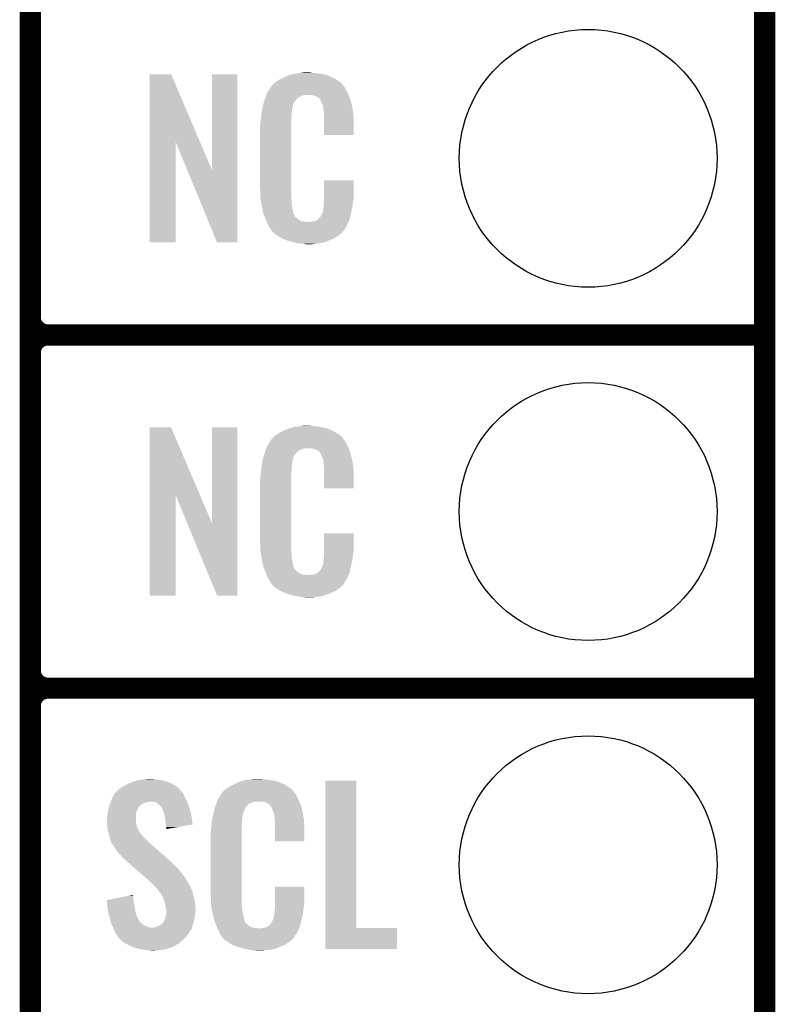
# Model space of a CAD drawing. Extents: x -1.3 to 24.2, y -3.9 to 39.2.
# Tile 18 of 33: x 18.8 to 24.2, y 6.6 to 13.7. Entities that reach past the tile are written whole.
import ezdxf

# ---------------------------------------------------------------- set-up
doc = ezdxf.new("R2010")
doc.units = 0
doc.layers.get('0').update_dxf_attribs({"linetype": 'CONTINUOUS'})
for name, color, linetype in [('THERMO_31_CLICK_V100_GKO', 5, 'CONTINUOUS'), ('THERMO_31_CLICK_V100_GTO', 14, 'CONTINUOUS'), ('THERMO_31_CLICK_V100_GTS', 12, 'CONTINUOUS')]:
    doc.layers.add(name, color=color, linetype=linetype)

# ---------------------------------------------------------------- blocks, each defined once
blk = doc.blocks.new('ROUND_44')
blk.add_circle((0, 0), 0.9271)

msp = doc.modelspace()

# ---------------------------------------------------------------- linework, layer by layer
at = {"layer": 'THERMO_31_CLICK_V100_GKO', "const_width": 0.1524}
msp.add_lwpolyline([(24.13, -1.27), (24.13, 36.83)], dxfattribs=at)
at = {"layer": 'THERMO_31_CLICK_V100_GTO', "const_width": 0.1524}
for points in [[(18.8468, -0.5588), (18.8468, 18.3388)], [(18.8468, 11.557), (18.8468, 13.843)], [(18.9738, 11.43), (24.13, 11.43)], [(18.9738, 11.43), (24.13, 11.43)], [(18.8468, 9.017), (18.8468, 11.303)], [(18.9738, 8.89), (24.13, 8.89)], [(18.9738, 8.89), (24.13, 8.89)], [(18.8468, 6.477), (18.8468, 8.763)]]:
    msp.add_lwpolyline(points, dxfattribs=at)
for points in [[(18.8468, 11.557, 0.4142136), (18.9738, 11.43)], [(18.9738, 11.43, 0.4142136), (18.8468, 11.303)], [(18.9738, 11.43, 0.4142136), (18.8468, 11.303)], [(18.8468, 9.017, 0.4142136), (18.9738, 8.89)], [(18.9738, 8.89, 0.4142136), (18.8468, 8.763)], [(18.9738, 8.89, 0.4142136), (18.8468, 8.763)]]:
    msp.add_lwpolyline(points, format="xyb", dxfattribs=at)
at = {"layer": 'THERMO_31_CLICK_V100_GTO'}
for points in [[(20.749262, 13.3096), (20.77974, 13.31214), (20.92452, 13.3096), (20.9042, 13.31214)], [(20.77974, 13.31214), (20.79498, 13.31468), (20.9042, 13.31214), (20.888962, 13.31468)], [(20.79498, 13.31468), (20.810222, 13.31722), (20.873722, 13.31468), (20.861022, 13.31722)], [(19.705332, 12.816728), (19.70534, 13.304506), (20.068322, 12.816728), (19.860264, 13.304506)], [(19.70534, 13.304506), (19.705342, 13.30452), (19.860264, 13.304506), (19.705342, 13.30452)], [(20.1549, 12.613748), (20.15492, 13.304498), (20.335226, 12.613748), (20.33524, 13.304498)], [(20.15492, 13.304498), (20.154922, 13.30452), (20.33524, 13.304498), (20.154922, 13.30452)], [(20.59178, 13.230862), (20.606294, 13.24356), (21.092884, 13.230862), (21.082002, 13.24356)], [(20.606294, 13.24356), (20.612102, 13.24864), (21.082002, 13.24356), (21.074892, 13.24864)], [(20.612102, 13.24864), (20.624078, 13.256262), (21.074892, 13.24864), (21.06422, 13.256262)], [(20.624078, 13.256262), (20.640042, 13.26642), (21.06422, 13.256262), (21.04729, 13.26642)], [(20.640042, 13.26642), (20.66544, 13.27912), (21.04729, 13.26642), (21.02612, 13.27912)], [(20.66544, 13.27912), (20.6756, 13.2842), (21.02612, 13.27912), (21.01451, 13.2842)], [(20.6756, 13.2842), (20.700998, 13.29436), (21.01451, 13.2842), (20.991288, 13.29436)], [(20.700998, 13.29436), (20.708618, 13.2969), (20.991288, 13.29436), (20.985482, 13.2969)], [(20.708618, 13.2969), (20.72386, 13.30198), (20.985482, 13.2969), (20.965162, 13.30198)], [(20.72386, 13.30198), (20.740794, 13.30706), (20.965162, 13.30198), (20.94484, 13.30706)], [(20.740794, 13.30706), (20.749262, 13.3096), (20.94484, 13.30706), (20.92452, 13.3096)], [(20.546694, 13.159738), (20.551142, 13.172442), (21.13534, 13.159738), (21.128412, 13.172442)], [(20.551142, 13.172442), (20.561, 13.18768), (21.128412, 13.172442), (21.1201, 13.18768)], [(20.561, 13.18768), (20.57579, 13.210536), (21.1201, 13.18768), (21.109942, 13.210536)], [(20.57579, 13.210536), (20.579082, 13.215622), (21.109942, 13.210536), (21.10486, 13.215622)], [(20.579082, 13.215622), (20.581622, 13.218162), (21.10486, 13.215622), (21.10232, 13.218162)], [(20.581622, 13.218162), (20.583652, 13.2207), (21.10232, 13.218162), (21.099782, 13.2207)], [(20.583652, 13.2207), (20.587712, 13.225776), (21.099782, 13.2207), (21.097242, 13.225776)], [(20.587712, 13.225776), (20.59178, 13.230862), (21.097242, 13.225776), (21.092884, 13.230862)], [(20.523732, 13.091158), (20.530952, 13.114018), (20.739098, 13.091158), (20.751798, 13.114018)], [(20.530952, 13.114018), (20.53336, 13.12164), (20.751798, 13.114018), (20.75942, 13.12164)], [(20.53336, 13.12164), (20.539582, 13.139416), (20.75942, 13.12164), (20.7772, 13.139416)], [(20.539582, 13.139416), (20.544916, 13.154658), (20.7772, 13.139416), (20.815296, 13.154658)], [(20.544916, 13.15466), (20.546694, 13.159738), (21.137154, 13.15466), (21.13534, 13.159738)], [(20.544916, 13.154658), (20.544916, 13.15466), (20.815296, 13.154658), (20.863558, 13.15466)], [(20.88134, 13.15212), (20.863558, 13.15466), (21.138062, 13.15212), (21.137154, 13.15466)], [(20.894038, 13.14958), (20.88134, 13.15212), (21.138968, 13.14958), (21.138062, 13.15212)], [(20.919436, 13.136882), (20.894038, 13.14958), (21.143504, 13.136882), (21.138968, 13.14958)], [(20.924518, 13.131802), (20.919436, 13.136882), (21.145318, 13.131802), (21.143504, 13.136882)], [(20.929964, 13.12418), (20.924518, 13.131802), (21.148038, 13.12418), (21.145318, 13.131802)], [(20.937218, 13.114022), (20.929964, 13.12418), (21.151028, 13.114022), (21.148038, 13.12418)], [(20.94738, 13.09116), (20.937218, 13.114022), (21.157752, 13.09116), (21.151028, 13.114022)], [(20.5105, 13.02512), (20.512102, 13.035278), (20.726908, 13.02512), (20.72894, 13.035278)], [(20.512102, 13.035278), (20.514108, 13.047978), (20.72894, 13.035278), (20.72894, 13.047978)], [(20.514108, 13.047978), (20.515712, 13.058138), (20.72894, 13.047978), (20.73148, 13.058138)], [(20.515712, 13.058138), (20.516514, 13.063218), (20.73148, 13.058138), (20.73148, 13.063218)], [(20.516514, 13.063218), (20.51812, 13.073382), (20.73148, 13.063218), (20.73425, 13.073382)], [(20.51812, 13.073382), (20.523732, 13.091158), (20.73425, 13.073382), (20.739098, 13.091158)], [(20.951444, 13.081002), (20.94738, 13.09116), (21.16074, 13.081002), (21.157752, 13.09116)], [(20.95246, 13.07846), (20.951444, 13.081002), (21.161226, 13.07846), (21.16074, 13.081002)], [(20.954998, 13.073384), (20.95246, 13.07846), (21.162192, 13.073384), (21.161226, 13.07846)], [(20.955, 13.058142), (20.954998, 13.073384), (21.165094, 13.058142), (21.162192, 13.073384)], [(20.95754, 13.04036), (20.955, 13.058142), (21.168482, 13.04036), (21.165094, 13.058142)], [(20.958518, 13.027658), (20.95754, 13.04036), (21.1709, 13.027658), (21.168482, 13.04036)], [(20.50288, 12.96162), (20.50542, 12.9794), (20.72386, 12.96162), (20.72386, 12.9794)], [(20.50288, 12.943842), (20.50288, 12.96162), (20.72386, 12.943842), (20.72386, 12.96162)], [(20.50542, 12.9794), (20.505702, 12.981938), (20.72386, 12.9794), (20.72386, 12.981938)], [(20.505702, 12.981938), (20.50796, 13.00226), (20.72386, 12.981938), (20.7264, 13.00226)], [(20.50796, 13.00226), (20.510216, 13.022578), (20.7264, 13.00226), (20.7264, 13.022578)], [(20.510216, 13.022578), (20.5105, 13.02512), (20.7264, 13.022578), (20.726908, 13.02512)], [(20.96008, 13.00734), (20.958518, 13.027658), (21.171784, 13.00734), (21.1709, 13.027658)], [(20.96008, 12.96924), (20.96008, 13.00734), (21.17344, 12.96924), (21.171784, 13.00734)], [(20.96008, 12.867662), (20.96008, 12.96924), (21.173418, 12.867662), (21.17344, 12.96924)], [(20.50034, 12.931142), (20.50288, 12.943842), (20.72386, 12.931142), (20.72386, 12.943842)], [(20.50034, 12.48156), (20.50034, 12.931142), (20.72386, 12.48156), (20.72386, 12.931142)], [(19.70532, 12.095502), (19.705332, 12.816728), (19.893258, 12.095502), (19.89328, 12.816728)], [(19.976916, 12.613748), (19.89328, 12.816728), (20.1549, 12.613748), (20.068322, 12.816728)], [(21.173418, 12.86764), (20.96008, 12.867662), (21.173418, 12.86764), (21.173418, 12.867662)], [(20.190456, 12.095494), (19.976916, 12.613748), (20.335218, 12.095494), (20.335226, 12.613748)], [(20.960084, 12.418058), (20.9601, 12.542498), (21.17344, 12.418058), (21.17344, 12.542498)], [(20.9601, 12.542498), (20.960102, 12.54252), (21.17344, 12.542498), (20.960102, 12.54252)], [(20.502692, 12.41806), (20.50034, 12.48156), (20.72386, 12.41806), (20.72386, 12.48156)], [(20.50288, 12.412982), (20.502692, 12.41806), (20.724586, 12.412982), (20.72386, 12.41806)], [(20.50509, 12.400278), (20.50288, 12.412982), (20.7264, 12.400278), (20.724586, 12.412982)], [(20.509066, 12.377418), (20.50509, 12.400278), (20.7264, 12.377418), (20.7264, 12.400278)], [(20.96008, 12.40282), (20.960084, 12.418058), (21.1709, 12.40282), (21.17344, 12.418058)], [(20.96008, 12.390122), (20.96008, 12.40282), (21.169086, 12.390122), (21.1709, 12.40282)], [(20.51304, 12.35456), (20.509066, 12.377418), (20.73001, 12.35456), (20.7264, 12.377418)], [(20.518122, 12.32916), (20.51304, 12.35456), (20.73402, 12.32916), (20.73001, 12.35456)], [(20.522694, 12.306298), (20.518122, 12.32916), (20.7391, 12.306298), (20.73402, 12.32916)], [(20.947382, 12.303762), (20.955, 12.329162), (21.15312, 12.303762), (21.159096, 12.329162)], [(20.955, 12.344402), (20.955508, 12.346942), (21.162682, 12.344402), (21.16328, 12.346942)], [(20.955, 12.329162), (20.955, 12.344402), (21.159096, 12.329162), (21.162682, 12.344402)], [(20.955508, 12.346942), (20.95754, 12.357102), (21.16328, 12.346942), (21.164634, 12.357102)], [(20.95754, 12.3698), (20.959444, 12.38504), (21.166326, 12.3698), (21.16836, 12.38504)], [(20.95754, 12.357102), (20.95754, 12.3698), (21.164634, 12.357102), (21.166326, 12.3698)], [(20.959444, 12.38504), (20.96008, 12.390122), (21.16836, 12.38504), (21.169086, 12.390122)], [(20.5232, 12.303762), (20.522694, 12.306298), (20.74037, 12.303762), (20.7391, 12.306298)], [(20.530522, 12.28598), (20.5232, 12.303762), (20.749262, 12.28598), (20.74037, 12.303762)], [(20.53157, 12.283436), (20.530522, 12.28598), (20.751802, 12.283436), (20.749262, 12.28598)], [(20.53366, 12.27836), (20.53157, 12.283436), (20.754344, 12.27836), (20.751802, 12.283436)], [(20.535752, 12.273278), (20.53366, 12.27836), (20.761962, 12.273278), (20.754344, 12.27836)], [(20.53889, 12.26566), (20.535752, 12.273278), (20.76958, 12.26566), (20.761962, 12.273278)], [(20.54098, 12.26058), (20.53889, 12.26566), (20.777202, 12.26058), (20.76958, 12.26566)], [(20.542934, 12.2555), (20.54098, 12.26058), (20.784822, 12.2555), (20.777202, 12.26058)], [(20.545866, 12.24788), (20.542934, 12.2555), (20.800064, 12.24788), (20.784822, 12.2555)], [(20.873722, 12.24534), (20.899122, 12.25042), (21.136982, 12.24534), (21.139372, 12.25042)], [(20.899122, 12.25042), (20.911816, 12.258038), (21.139372, 12.25042), (21.142958, 12.258038)], [(20.911816, 12.258038), (20.91182, 12.25804), (21.142958, 12.258038), (21.142958, 12.25804)], [(20.91182, 12.25804), (20.921984, 12.26566), (21.142958, 12.25804), (21.144652, 12.26566)], [(20.921984, 12.26566), (20.92452, 12.265682), (21.144652, 12.26566), (21.144656, 12.265682)], [(20.92452, 12.265682), (20.924526, 12.270746), (21.144656, 12.265682), (21.145782, 12.270746)], [(20.924526, 12.270746), (20.934682, 12.280902), (21.145782, 12.270746), (21.148038, 12.280902)], [(20.934682, 12.280902), (20.94738, 12.30376), (21.148038, 12.280902), (21.15312, 12.30376)], [(20.94738, 12.30376), (20.947382, 12.303762), (21.15312, 12.30376), (21.15312, 12.303762)], [(20.54782, 12.2428), (20.545866, 12.24788), (20.845782, 12.2428), (20.800064, 12.24788)], [(20.55368, 12.22756), (20.54782, 12.2428), (21.128616, 12.22756), (21.135786, 12.2428)], [(20.560738, 12.21486), (20.55368, 12.22756), (21.12264, 12.21486), (21.128616, 12.22756)], [(20.566382, 12.204698), (20.560738, 12.21486), (21.116542, 12.204698), (21.12264, 12.21486)], [(20.57654, 12.18946), (20.566382, 12.204698), (21.1074, 12.18946), (21.116542, 12.204698)], [(20.579074, 12.186926), (20.57654, 12.18946), (21.105878, 12.186926), (21.1074, 12.18946)], [(20.57908, 12.184386), (20.579074, 12.186926), (21.104354, 12.184386), (21.105878, 12.186926)], [(20.585614, 12.17676), (20.57908, 12.184386), (21.09978, 12.17676), (21.104354, 12.184386)], [(20.845782, 12.2428), (20.855942, 12.242802), (21.135786, 12.2428), (21.135788, 12.242802)], [(20.855942, 12.242802), (20.863564, 12.24534), (21.135788, 12.242802), (21.136982, 12.24534)], [(20.589968, 12.171678), (20.585614, 12.17676), (21.097236, 12.171678), (21.09978, 12.17676)], [(20.594318, 12.1666), (20.589968, 12.171678), (21.090888, 12.1666), (21.097236, 12.171678)], [(20.600246, 12.16152), (20.594318, 12.1666), (21.08454, 12.16152), (21.090888, 12.1666)], [(20.612098, 12.15136), (20.600246, 12.16152), (21.072688, 12.15136), (21.08454, 12.16152)], [(20.620228, 12.14628), (20.612098, 12.15136), (21.066762, 12.14628), (21.072688, 12.15136)], [(20.64868, 12.1285), (20.620228, 12.14628), (21.04136, 12.1285), (21.066762, 12.14628)], [(20.65274, 12.125962), (20.64868, 12.1285), (21.035438, 12.125962), (21.04136, 12.1285)], [(20.685396, 12.11326), (20.65274, 12.125962), (21.0058, 12.11326), (21.035438, 12.125962)], [(20.69846, 12.108178), (20.685396, 12.11326), (20.99273, 12.108178), (21.0058, 12.11326)], [(20.741638, 12.09548), (20.69846, 12.108178), (20.960078, 12.09548), (20.99273, 12.108178)], [(19.893258, 12.09548), (19.70532, 12.095502), (19.893258, 12.09548), (19.893258, 12.095502)], [(20.335218, 12.09548), (20.190456, 12.095494), (20.335218, 12.09548), (20.335218, 12.095494)], [(20.768734, 12.0904), (20.741638, 12.09548), (20.937218, 12.0904), (20.960078, 12.09548)], [(20.78228, 12.08786), (20.768734, 12.0904), (20.90928, 12.08786), (20.937218, 12.0904)], [(20.797518, 12.08532), (20.78228, 12.08786), (20.894038, 12.08532), (20.90928, 12.08786)], [(20.827998, 12.08278), (20.815298, 12.08532), (20.878798, 12.08278), (20.894038, 12.08532)], [(19.705332, 10.276728), (19.70534, 10.764506), (20.068322, 10.276728), (19.860264, 10.764506)], [(19.70534, 10.764506), (19.705342, 10.76452), (19.860264, 10.764506), (19.705342, 10.76452)], [(20.1549, 10.073748), (20.15492, 10.764498), (20.335226, 10.073748), (20.33524, 10.764498)], [(20.15492, 10.764498), (20.154922, 10.76452), (20.33524, 10.764498), (20.154922, 10.76452)], [(20.708618, 10.7569), (20.72386, 10.76198), (20.985482, 10.7569), (20.965162, 10.76198)], [(20.72386, 10.76198), (20.740794, 10.76706), (20.965162, 10.76198), (20.94484, 10.76706)], [(20.740794, 10.76706), (20.749262, 10.7696), (20.94484, 10.76706), (20.92452, 10.7696)], [(20.749262, 10.7696), (20.77974, 10.77214), (20.92452, 10.7696), (20.9042, 10.77214)], [(20.77974, 10.77214), (20.79498, 10.77468), (20.9042, 10.77214), (20.888962, 10.77468)], [(20.79498, 10.77468), (20.810222, 10.77722), (20.873722, 10.77468), (20.861022, 10.77722)], [(20.59178, 10.690862), (20.606294, 10.70356), (21.092884, 10.690862), (21.082002, 10.70356)], [(20.606294, 10.70356), (20.612102, 10.70864), (21.082002, 10.70356), (21.074892, 10.70864)], [(20.612102, 10.70864), (20.624078, 10.716262), (21.074892, 10.70864), (21.06422, 10.716262)], [(20.624078, 10.716262), (20.640042, 10.72642), (21.06422, 10.716262), (21.04729, 10.72642)], [(20.640042, 10.72642), (20.66544, 10.73912), (21.04729, 10.72642), (21.02612, 10.73912)], [(20.66544, 10.73912), (20.6756, 10.7442), (21.02612, 10.73912), (21.01451, 10.7442)], [(20.6756, 10.7442), (20.700998, 10.75436), (21.01451, 10.7442), (20.991288, 10.75436)], [(20.700998, 10.75436), (20.708618, 10.7569), (20.991288, 10.75436), (20.985482, 10.7569)], [(20.546694, 10.619738), (20.551142, 10.632442), (21.13534, 10.619738), (21.128412, 10.632442)], [(20.551142, 10.632442), (20.561, 10.64768), (21.128412, 10.632442), (21.1201, 10.64768)], [(20.561, 10.64768), (20.57579, 10.670536), (21.1201, 10.64768), (21.109942, 10.670536)], [(20.57579, 10.670536), (20.579082, 10.675622), (21.109942, 10.670536), (21.10486, 10.675622)], [(20.579082, 10.675622), (20.581622, 10.678162), (21.10486, 10.675622), (21.10232, 10.678162)], [(20.581622, 10.678162), (20.583652, 10.6807), (21.10232, 10.678162), (21.099782, 10.6807)], [(20.583652, 10.6807), (20.587712, 10.685776), (21.099782, 10.6807), (21.097242, 10.685776)], [(20.587712, 10.685776), (20.59178, 10.690862), (21.097242, 10.685776), (21.092884, 10.690862)], [(20.51812, 10.533382), (20.523732, 10.551158), (20.73425, 10.533382), (20.739098, 10.551158)], [(20.523732, 10.551158), (20.530952, 10.574018), (20.739098, 10.551158), (20.751798, 10.574018)], [(20.530952, 10.574018), (20.53336, 10.58164), (20.751798, 10.574018), (20.75942, 10.58164)], [(20.53336, 10.58164), (20.539582, 10.599416), (20.75942, 10.58164), (20.7772, 10.599416)], [(20.539582, 10.599416), (20.544916, 10.614658), (20.7772, 10.599416), (20.815296, 10.614658)], [(20.544916, 10.61466), (20.546694, 10.619738), (21.137154, 10.61466), (21.13534, 10.619738)], [(20.544916, 10.614658), (20.544916, 10.61466), (20.815296, 10.614658), (20.863558, 10.61466)], [(20.88134, 10.61212), (20.863558, 10.61466), (21.138062, 10.61212), (21.137154, 10.61466)], [(20.894038, 10.60958), (20.88134, 10.61212), (21.138968, 10.60958), (21.138062, 10.61212)], [(20.919436, 10.596882), (20.894038, 10.60958), (21.143504, 10.596882), (21.138968, 10.60958)], [(20.924518, 10.591802), (20.919436, 10.596882), (21.145318, 10.591802), (21.143504, 10.596882)], [(20.929964, 10.58418), (20.924518, 10.591802), (21.148038, 10.58418), (21.145318, 10.591802)], [(20.937218, 10.574022), (20.929964, 10.58418), (21.151028, 10.574022), (21.148038, 10.58418)], [(20.94738, 10.55116), (20.937218, 10.574022), (21.157752, 10.55116), (21.151028, 10.574022)], [(20.951444, 10.541002), (20.94738, 10.55116), (21.16074, 10.541002), (21.157752, 10.55116)], [(20.50796, 10.46226), (20.510216, 10.482578), (20.7264, 10.46226), (20.7264, 10.482578)], [(20.510216, 10.482578), (20.5105, 10.48512), (20.7264, 10.482578), (20.726908, 10.48512)], [(20.5105, 10.48512), (20.512102, 10.495278), (20.726908, 10.48512), (20.72894, 10.495278)], [(20.512102, 10.495278), (20.514108, 10.507978), (20.72894, 10.495278), (20.72894, 10.507978)], [(20.514108, 10.507978), (20.515712, 10.518138), (20.72894, 10.507978), (20.73148, 10.518138)], [(20.515712, 10.518138), (20.516514, 10.523218), (20.73148, 10.518138), (20.73148, 10.523218)], [(20.516514, 10.523218), (20.51812, 10.533382), (20.73148, 10.523218), (20.73425, 10.533382)], [(20.95246, 10.53846), (20.951444, 10.541002), (21.161226, 10.53846), (21.16074, 10.541002)], [(20.954998, 10.533384), (20.95246, 10.53846), (21.162192, 10.533384), (21.161226, 10.53846)], [(20.955, 10.518142), (20.954998, 10.533384), (21.165094, 10.518142), (21.162192, 10.533384)], [(20.95754, 10.50036), (20.955, 10.518142), (21.168482, 10.50036), (21.165094, 10.518142)], [(20.958518, 10.487658), (20.95754, 10.50036), (21.1709, 10.487658), (21.168482, 10.50036)], [(20.96008, 10.46734), (20.958518, 10.487658), (21.171784, 10.46734), (21.1709, 10.487658)], [(20.50288, 10.42162), (20.50542, 10.4394), (20.72386, 10.42162), (20.72386, 10.4394)], [(20.50288, 10.403842), (20.50288, 10.42162), (20.72386, 10.403842), (20.72386, 10.42162)], [(20.50542, 10.4394), (20.505702, 10.441938), (20.72386, 10.4394), (20.72386, 10.441938)], [(20.505702, 10.441938), (20.50796, 10.46226), (20.72386, 10.441938), (20.7264, 10.46226)], [(20.96008, 10.42924), (20.96008, 10.46734), (21.17344, 10.42924), (21.171784, 10.46734)], [(20.96008, 10.327662), (20.96008, 10.42924), (21.173418, 10.327662), (21.17344, 10.42924)], [(20.50034, 10.391142), (20.50288, 10.403842), (20.72386, 10.391142), (20.72386, 10.403842)], [(20.50034, 9.94156), (20.50034, 10.391142), (20.72386, 9.94156), (20.72386, 10.391142)], [(19.70532, 9.555502), (19.705332, 10.276728), (19.893258, 9.555502), (19.89328, 10.276728)], [(19.976916, 10.073748), (19.89328, 10.276728), (20.1549, 10.073748), (20.068322, 10.276728)], [(21.173418, 10.32764), (20.96008, 10.327662), (21.173418, 10.32764), (21.173418, 10.327662)], [(20.190456, 9.555494), (19.976916, 10.073748), (20.335218, 9.555494), (20.335226, 10.073748)], [(20.960084, 9.878058), (20.9601, 10.002498), (21.17344, 9.878058), (21.17344, 10.002498)], [(20.9601, 10.002498), (20.960102, 10.00252), (21.17344, 10.002498), (20.960102, 10.00252)], [(20.502692, 9.87806), (20.50034, 9.94156), (20.72386, 9.87806), (20.72386, 9.94156)], [(20.50288, 9.872982), (20.502692, 9.87806), (20.724586, 9.872982), (20.72386, 9.87806)], [(20.50509, 9.860278), (20.50288, 9.872982), (20.7264, 9.860278), (20.724586, 9.872982)], [(20.509066, 9.837418), (20.50509, 9.860278), (20.7264, 9.837418), (20.7264, 9.860278)], [(20.95754, 9.8298), (20.959444, 9.84504), (21.166326, 9.8298), (21.16836, 9.84504)], [(20.959444, 9.84504), (20.96008, 9.850122), (21.16836, 9.84504), (21.169086, 9.850122)], [(20.96008, 9.86282), (20.960084, 9.878058), (21.1709, 9.86282), (21.17344, 9.878058)], [(20.96008, 9.850122), (20.96008, 9.86282), (21.169086, 9.850122), (21.1709, 9.86282)], [(20.51304, 9.81456), (20.509066, 9.837418), (20.73001, 9.81456), (20.7264, 9.837418)], [(20.518122, 9.78916), (20.51304, 9.81456), (20.73402, 9.78916), (20.73001, 9.81456)], [(20.522694, 9.766298), (20.518122, 9.78916), (20.7391, 9.766298), (20.73402, 9.78916)], [(20.947382, 9.763762), (20.955, 9.789162), (21.15312, 9.763762), (21.159096, 9.789162)], [(20.955, 9.804402), (20.955508, 9.806942), (21.162682, 9.804402), (21.16328, 9.806942)], [(20.955, 9.789162), (20.955, 9.804402), (21.159096, 9.789162), (21.162682, 9.804402)], [(20.955508, 9.806942), (20.95754, 9.817102), (21.16328, 9.806942), (21.164634, 9.817102)], [(20.95754, 9.817102), (20.95754, 9.8298), (21.164634, 9.817102), (21.166326, 9.8298)], [(20.5232, 9.763762), (20.522694, 9.766298), (20.74037, 9.763762), (20.7391, 9.766298)], [(20.530522, 9.74598), (20.5232, 9.763762), (20.749262, 9.74598), (20.74037, 9.763762)], [(20.53157, 9.743436), (20.530522, 9.74598), (20.751802, 9.743436), (20.749262, 9.74598)], [(20.53366, 9.73836), (20.53157, 9.743436), (20.754344, 9.73836), (20.751802, 9.743436)], [(20.535752, 9.733278), (20.53366, 9.73836), (20.761962, 9.733278), (20.754344, 9.73836)], [(20.53889, 9.72566), (20.535752, 9.733278), (20.76958, 9.72566), (20.761962, 9.733278)], [(20.54098, 9.72058), (20.53889, 9.72566), (20.777202, 9.72058), (20.76958, 9.72566)], [(20.542934, 9.7155), (20.54098, 9.72058), (20.784822, 9.7155), (20.777202, 9.72058)], [(20.545866, 9.70788), (20.542934, 9.7155), (20.800064, 9.70788), (20.784822, 9.7155)], [(20.54782, 9.7028), (20.545866, 9.70788), (20.845782, 9.7028), (20.800064, 9.70788)], [(20.55368, 9.68756), (20.54782, 9.7028), (21.128616, 9.68756), (21.135786, 9.7028)], [(20.845782, 9.7028), (20.855942, 9.702802), (21.135786, 9.7028), (21.135788, 9.702802)], [(20.855942, 9.702802), (20.863564, 9.70534), (21.135788, 9.702802), (21.136982, 9.70534)], [(20.873722, 9.70534), (20.899122, 9.71042), (21.136982, 9.70534), (21.139372, 9.71042)], [(20.899122, 9.71042), (20.911816, 9.718038), (21.139372, 9.71042), (21.142958, 9.718038)], [(20.911816, 9.718038), (20.91182, 9.71804), (21.142958, 9.718038), (21.142958, 9.71804)], [(20.91182, 9.71804), (20.921984, 9.72566), (21.142958, 9.71804), (21.144652, 9.72566)], [(20.921984, 9.72566), (20.92452, 9.725682), (21.144652, 9.72566), (21.144656, 9.725682)], [(20.92452, 9.725682), (20.924526, 9.730746), (21.144656, 9.725682), (21.145782, 9.730746)], [(20.924526, 9.730746), (20.934682, 9.740902), (21.145782, 9.730746), (21.148038, 9.740902)], [(20.934682, 9.740902), (20.94738, 9.76376), (21.148038, 9.740902), (21.15312, 9.76376)], [(20.94738, 9.76376), (20.947382, 9.763762), (21.15312, 9.76376), (21.15312, 9.763762)], [(20.560738, 9.67486), (20.55368, 9.68756), (21.12264, 9.67486), (21.128616, 9.68756)], [(20.566382, 9.664698), (20.560738, 9.67486), (21.116542, 9.664698), (21.12264, 9.67486)], [(20.57654, 9.64946), (20.566382, 9.664698), (21.1074, 9.64946), (21.116542, 9.664698)], [(20.579074, 9.646926), (20.57654, 9.64946), (21.105878, 9.646926), (21.1074, 9.64946)], [(20.57908, 9.644386), (20.579074, 9.646926), (21.104354, 9.644386), (21.105878, 9.646926)], [(20.585614, 9.63676), (20.57908, 9.644386), (21.09978, 9.63676), (21.104354, 9.644386)], [(20.589968, 9.631678), (20.585614, 9.63676), (21.097236, 9.631678), (21.09978, 9.63676)], [(20.594318, 9.6266), (20.589968, 9.631678), (21.090888, 9.6266), (21.097236, 9.631678)], [(20.600246, 9.62152), (20.594318, 9.6266), (21.08454, 9.62152), (21.090888, 9.6266)], [(20.612098, 9.61136), (20.600246, 9.62152), (21.072688, 9.61136), (21.08454, 9.62152)], [(20.620228, 9.60628), (20.612098, 9.61136), (21.066762, 9.60628), (21.072688, 9.61136)], [(20.64868, 9.5885), (20.620228, 9.60628), (21.04136, 9.5885), (21.066762, 9.60628)], [(20.65274, 9.585962), (20.64868, 9.5885), (21.035438, 9.585962), (21.04136, 9.5885)], [(20.685396, 9.57326), (20.65274, 9.585962), (21.0058, 9.57326), (21.035438, 9.585962)], [(20.69846, 9.568178), (20.685396, 9.57326), (20.99273, 9.568178), (21.0058, 9.57326)], [(20.741638, 9.55548), (20.69846, 9.568178), (20.960078, 9.55548), (20.99273, 9.568178)], [(19.893258, 9.55548), (19.70532, 9.555502), (19.893258, 9.55548), (19.893258, 9.555502)], [(20.335218, 9.55548), (20.190456, 9.555494), (20.335218, 9.55548), (20.335218, 9.555494)], [(20.768734, 9.5504), (20.741638, 9.55548), (20.937218, 9.5504), (20.960078, 9.55548)], [(20.78228, 9.54786), (20.768734, 9.5504), (20.90928, 9.54786), (20.937218, 9.5504)], [(20.797518, 9.54532), (20.78228, 9.54786), (20.894038, 9.54532), (20.90928, 9.54786)], [(20.827998, 9.54278), (20.815298, 9.54532), (20.878798, 9.54278), (20.894038, 9.54532)], [(19.542758, 8.19912), (19.575782, 8.21436), (19.87296, 8.19912), (19.840304, 8.21436)], [(19.575782, 8.21436), (19.5834, 8.2169), (19.840304, 8.21436), (19.83486, 8.2169)], [(19.5834, 8.2169), (19.61388, 8.22706), (19.83486, 8.2169), (19.799302, 8.22706)], [(19.61388, 8.22706), (19.646054, 8.23214), (19.799302, 8.22706), (19.76374, 8.23214)], [(19.646054, 8.23214), (19.662142, 8.23468), (19.76374, 8.23214), (19.738342, 8.23468)], [(19.662142, 8.23468), (19.71294, 8.23722), (19.738342, 8.23468), (19.728182, 8.23722)], [(20.32254, 8.2042), (20.3454, 8.21436), (20.66072, 8.2042), (20.636046, 8.21436)], [(20.3454, 8.21436), (20.353014, 8.216898), (20.636046, 8.21436), (20.629882, 8.216898)], [(20.353014, 8.216898), (20.36826, 8.22198), (20.629882, 8.216898), (20.609558, 8.22198)], [(20.36826, 8.22198), (20.385194, 8.22706), (20.609558, 8.22198), (20.58924, 8.22706)], [(20.385194, 8.22706), (20.393662, 8.2296), (20.58924, 8.22706), (20.56892, 8.2296)], [(20.393662, 8.2296), (20.42414, 8.23214), (20.56892, 8.2296), (20.5486, 8.23214)], [(20.42414, 8.23214), (20.43938, 8.23468), (20.5486, 8.23214), (20.533362, 8.23468)], [(20.43938, 8.23468), (20.454622, 8.23722), (20.518122, 8.23468), (20.507962, 8.23722)], [(20.970242, 7.16534), (20.97026, 8.224498), (21.191242, 7.16534), (21.19122, 8.224498)], [(20.97026, 8.224498), (20.970262, 8.22452), (21.19122, 8.224498), (20.970262, 8.22452)], [(19.453856, 8.133076), (19.46402, 8.14324), (19.94662, 8.133076), (19.936462, 8.14324)], [(19.46402, 8.14324), (19.469096, 8.148316), (19.936462, 8.14324), (19.933922, 8.148316)], [(19.469096, 8.148316), (19.484342, 8.163562), (19.933922, 8.148316), (19.919948, 8.163562)], [(19.484342, 8.163562), (19.49704, 8.171178), (19.919948, 8.163562), (19.912968, 8.171178)], [(19.49704, 8.171178), (19.507704, 8.178798), (19.912968, 8.171178), (19.905982, 8.178798)], [(19.507704, 8.178798), (19.51482, 8.183882), (19.905982, 8.178798), (19.897722, 8.183882)], [(19.51482, 8.183882), (19.542758, 8.19912), (19.897722, 8.183882), (19.87296, 8.19912)], [(20.230082, 8.1407), (20.23313, 8.145778), (20.744182, 8.1407), (20.74164, 8.145778)], [(20.23313, 8.145778), (20.236184, 8.150862), (20.74164, 8.145778), (20.73801, 8.150862)], [(20.236184, 8.150862), (20.252506, 8.163558), (20.73801, 8.150862), (20.728942, 8.163558)], [(20.252506, 8.163558), (20.25904, 8.16864), (20.728942, 8.163558), (20.720812, 8.16864)], [(20.25904, 8.16864), (20.271014, 8.17626), (20.720812, 8.16864), (20.70862, 8.17626)], [(20.271014, 8.17626), (20.286982, 8.18642), (20.70862, 8.17626), (20.692816, 8.18642)], [(20.286982, 8.18642), (20.312376, 8.199118), (20.692816, 8.18642), (20.67306, 8.199118)], [(20.312376, 8.199118), (20.32254, 8.2042), (20.67306, 8.199118), (20.66072, 8.2042)], [(19.423742, 8.06958), (19.42483, 8.07212), (19.685, 8.06958), (19.697698, 8.07212)], [(19.42483, 8.07212), (19.425918, 8.074658), (19.697698, 8.07212), (19.705318, 8.074658)], [(19.425918, 8.07466), (19.430274, 8.084822), (19.973836, 8.07466), (19.96948, 8.084822)], [(19.425918, 8.074658), (19.425918, 8.07466), (19.705318, 8.074658), (19.712938, 8.07466)], [(19.430274, 8.084822), (19.43354, 8.09244), (19.96948, 8.084822), (19.965326, 8.09244)], [(19.43354, 8.09244), (19.443022, 8.112758), (19.965326, 8.09244), (19.95424, 8.112758)], [(19.443022, 8.112758), (19.451322, 8.13054), (19.95424, 8.112758), (19.947572, 8.13054)], [(19.451322, 8.13054), (19.453856, 8.133076), (19.947572, 8.13054), (19.94662, 8.133076)], [(19.733258, 8.07212), (19.712938, 8.07466), (19.974924, 8.07212), (19.973836, 8.07466)], [(19.753576, 8.067042), (19.733258, 8.07212), (19.9771, 8.067042), (19.974924, 8.07212)], [(20.18487, 8.059416), (20.190966, 8.074658), (20.4216, 8.059416), (20.459696, 8.074658)], [(20.190966, 8.07466), (20.192998, 8.07974), (20.781918, 8.07466), (20.77974, 8.07974)], [(20.190966, 8.074658), (20.190966, 8.07466), (20.459696, 8.074658), (20.510498, 8.07466)], [(20.192998, 8.07974), (20.19808, 8.092442), (20.77974, 8.07974), (20.773968, 8.092442)], [(20.19808, 8.092442), (20.207044, 8.10768), (20.773968, 8.092442), (20.76704, 8.10768)], [(20.207044, 8.10768), (20.220494, 8.130538), (20.76704, 8.10768), (20.754342, 8.130538)], [(20.220494, 8.130538), (20.223486, 8.135622), (20.754342, 8.130538), (20.74926, 8.135622)], [(20.223486, 8.135622), (20.228562, 8.138166), (20.74926, 8.135622), (20.746716, 8.138166)], [(20.228562, 8.138166), (20.230082, 8.1407), (20.746716, 8.138166), (20.744182, 8.1407)], [(20.540978, 8.06958), (20.510498, 8.07466), (20.784096, 8.06958), (20.781918, 8.07466)], [(19.404232, 7.99592), (19.406576, 8.011158), (19.6088, 7.99592), (19.61388, 8.011158)], [(19.406576, 8.011158), (19.40814, 8.021322), (19.61388, 8.011158), (19.618962, 8.021322)], [(19.40814, 8.021322), (19.41104, 8.031478), (19.618962, 8.021322), (19.62404, 8.031478)], [(19.41104, 8.031478), (19.413218, 8.039096), (19.62404, 8.031478), (19.62912, 8.039096)], [(19.413218, 8.039096), (19.413944, 8.041638), (19.62912, 8.039096), (19.634196, 8.041638)], [(19.413944, 8.041638), (19.416846, 8.051798), (19.634196, 8.041638), (19.644358, 8.051798)], [(19.416846, 8.051798), (19.4183, 8.056882), (19.644358, 8.051798), (19.651982, 8.056882)], [(19.4183, 8.056882), (19.420474, 8.061958), (19.651982, 8.056882), (19.659596, 8.061958)], [(19.420474, 8.061958), (19.423742, 8.06958), (19.659596, 8.061958), (19.685, 8.06958)], [(19.775806, 8.04926), (19.753576, 8.067042), (19.98472, 8.04926), (19.9771, 8.067042)], [(19.77898, 8.04672), (19.775806, 8.04926), (19.985568, 8.04672), (19.98472, 8.04926)], [(19.789136, 8.0391), (19.77898, 8.04672), (19.988108, 8.0391), (19.985568, 8.04672)], [(19.796758, 8.023864), (19.789136, 8.0391), (19.993186, 8.023864), (19.988108, 8.0391)], [(19.79676, 8.021324), (19.796758, 8.023864), (19.994032, 8.021324), (19.993186, 8.023864)], [(19.800572, 8.011158), (19.79676, 8.021324), (19.99742, 8.011158), (19.994032, 8.021324)], [(19.80438, 8.001), (19.800572, 8.011158), (19.99956, 8.001), (19.99742, 8.011158)], [(19.811998, 7.978142), (19.80438, 8.001), (20.004372, 7.978142), (19.99956, 8.001)], [(20.16506, 7.99338), (20.169738, 8.01116), (20.379574, 7.99338), (20.38604, 8.01116)], [(20.169738, 8.01116), (20.175754, 8.034016), (20.38604, 8.01116), (20.396198, 8.034016)], [(20.175754, 8.034016), (20.177762, 8.041642), (20.396198, 8.034016), (20.403824, 8.041642)], [(20.177762, 8.041642), (20.18487, 8.059416), (20.403824, 8.041642), (20.4216, 8.059416)], [(20.548598, 8.064502), (20.540978, 8.06958), (20.786272, 8.064502), (20.784096, 8.06958)], [(20.563836, 8.056882), (20.548598, 8.064502), (20.789536, 8.056882), (20.786272, 8.064502)], [(20.568918, 8.051802), (20.563836, 8.056882), (20.791714, 8.051802), (20.789536, 8.056882)], [(20.574364, 8.044178), (20.568918, 8.051802), (20.79498, 8.044178), (20.791714, 8.051802)], [(20.581618, 8.034022), (20.574364, 8.044178), (20.79737, 8.034022), (20.79498, 8.044178)], [(20.59178, 8.01116), (20.581618, 8.034022), (20.80275, 8.01116), (20.79737, 8.034022)], [(20.595844, 8.001), (20.59178, 8.01116), (20.80514, 8.001), (20.80275, 8.01116)], [(20.59686, 7.99846), (20.595844, 8.001), (20.805624, 7.99846), (20.80514, 8.001)], [(19.39798, 7.952742), (19.40052, 7.962902), (19.60626, 7.952742), (19.60626, 7.962902)], [(19.39798, 7.940038), (19.39798, 7.952742), (19.60626, 7.940038), (19.60626, 7.952742)], [(19.39907, 7.924798), (19.39798, 7.940038), (19.60626, 7.924798), (19.60626, 7.940038)], [(19.40052, 7.962902), (19.402296, 7.980678), (19.60626, 7.962902), (19.60626, 7.980678)], [(19.402296, 7.980678), (19.40306, 7.9883), (19.60626, 7.980678), (19.60753, 7.9883)], [(19.40306, 7.9883), (19.404232, 7.99592), (19.60753, 7.9883), (19.6088, 7.99592)], [(19.814406, 7.9629), (19.811998, 7.978142), (20.00758, 7.9629), (20.004372, 7.978142)], [(19.81962, 7.92988), (19.814406, 7.9629), (20.012286, 7.92988), (20.00758, 7.9629)], [(19.82216, 7.90956), (19.81962, 7.92988), (20.01518, 7.90956), (20.012286, 7.92988)], [(20.15236, 7.92226), (20.154616, 7.942578), (20.3708, 7.92226), (20.3708, 7.942578)], [(20.154616, 7.942578), (20.1549, 7.945118), (20.3708, 7.942578), (20.371308, 7.945118)], [(20.1549, 7.945118), (20.157038, 7.955278), (20.371308, 7.945118), (20.37334, 7.955278)], [(20.157038, 7.955278), (20.159712, 7.967978), (20.37334, 7.955278), (20.37334, 7.967978)], [(20.159712, 7.967978), (20.16185, 7.978138), (20.37334, 7.967978), (20.37588, 7.978138)], [(20.16185, 7.978138), (20.16292, 7.983216), (20.37588, 7.978138), (20.37588, 7.983216)], [(20.16292, 7.983216), (20.16506, 7.99338), (20.37588, 7.983216), (20.379574, 7.99338)], [(20.599398, 7.993384), (20.59686, 7.99846), (20.806592, 7.993384), (20.805624, 7.99846)], [(20.5994, 7.990842), (20.599398, 7.993384), (20.807076, 7.990842), (20.806592, 7.993384)], [(20.60194, 7.978138), (20.5994, 7.990842), (20.809496, 7.978138), (20.807076, 7.990842)], [(20.60448, 7.96036), (20.60194, 7.978138), (20.812882, 7.96036), (20.809496, 7.978138)], [(20.605458, 7.947658), (20.60448, 7.96036), (20.8153, 7.947658), (20.812882, 7.96036)], [(20.60702, 7.92734), (20.605458, 7.947658), (20.816184, 7.92734), (20.8153, 7.947658)], [(19.40052, 7.90448), (19.39907, 7.924798), (19.61134, 7.90448), (19.60626, 7.924798)], [(19.401302, 7.894318), (19.40052, 7.90448), (19.61388, 7.894318), (19.61134, 7.90448)], [(19.40306, 7.871462), (19.401302, 7.894318), (19.624432, 7.871462), (19.61388, 7.894318)], [(19.405832, 7.8613), (19.40306, 7.871462), (19.629122, 7.8613), (19.624432, 7.871462)], [(19.406526, 7.858756), (19.405832, 7.8613), (19.631662, 7.858756), (19.629122, 7.8613)], [(19.822162, 7.909556), (19.82216, 7.90956), (20.01518, 7.909556), (20.01518, 7.90956)], [(19.8247, 7.89178), (19.822162, 7.909556), (19.912542, 7.89178), (20.01518, 7.909556)], [(19.8247, 7.876566), (19.8247, 7.89178), (19.8247, 7.876566), (19.912542, 7.89178)], [(20.14474, 7.851142), (20.14728, 7.863842), (20.36826, 7.851142), (20.36826, 7.863842)], [(20.14728, 7.88162), (20.14982, 7.8994), (20.36826, 7.88162), (20.36826, 7.8994)], [(20.14728, 7.863842), (20.14728, 7.88162), (20.36826, 7.863842), (20.36826, 7.88162)], [(20.14982, 7.8994), (20.150102, 7.901938), (20.36826, 7.8994), (20.36826, 7.901938)], [(20.150102, 7.901938), (20.15236, 7.92226), (20.36826, 7.901938), (20.3708, 7.92226)], [(20.60702, 7.88924), (20.60702, 7.92734), (20.81784, 7.88924), (20.816184, 7.92734)], [(20.60702, 7.787662), (20.60702, 7.88924), (20.817818, 7.787662), (20.81784, 7.88924)], [(19.407912, 7.85368), (19.406526, 7.858756), (19.634202, 7.85368), (19.631662, 7.858756)], [(19.409298, 7.848598), (19.407912, 7.85368), (19.63928, 7.848598), (19.634202, 7.85368)], [(19.410682, 7.84352), (19.409298, 7.848598), (19.64309, 7.84352), (19.63928, 7.848598)], [(19.412376, 7.83844), (19.410682, 7.84352), (19.6469, 7.83844), (19.64309, 7.84352)], [(19.417454, 7.823198), (19.412376, 7.83844), (19.657062, 7.823198), (19.6469, 7.83844)], [(19.418298, 7.820662), (19.417454, 7.823198), (19.660234, 7.820662), (19.657062, 7.823198)], [(19.419252, 7.81304), (19.418298, 7.820662), (19.669762, 7.81304), (19.660234, 7.820662)], [(19.42084, 7.800342), (19.419252, 7.81304), (19.680644, 7.800342), (19.669762, 7.81304)], [(19.423892, 7.795258), (19.42084, 7.800342), (19.685, 7.795258), (19.680644, 7.800342)], [(19.42846, 7.787642), (19.423892, 7.795258), (19.693888, 7.787642), (19.685, 7.795258)], [(20.14474, 7.40156), (20.14474, 7.851142), (20.36826, 7.40156), (20.36826, 7.851142)], [(19.430366, 7.78002), (19.42846, 7.787642), (19.70278, 7.78002), (19.693888, 7.787642)], [(19.430998, 7.777486), (19.430366, 7.78002), (19.70565, 7.777486), (19.70278, 7.78002)], [(19.433538, 7.774942), (19.430998, 7.777486), (19.70853, 7.774942), (19.70565, 7.777486)], [(19.46402, 7.72922), (19.433538, 7.774942), (19.76029, 7.72922), (19.70853, 7.774942)], [(19.4818, 7.70382), (19.46402, 7.72922), (19.789046, 7.70382), (19.76029, 7.72922)], [(20.817818, 7.78764), (20.60702, 7.787662), (20.817818, 7.78764), (20.817818, 7.787662)], [(19.499582, 7.68604), (19.4818, 7.70382), (19.809174, 7.68604), (19.789046, 7.70382)], [(19.514818, 7.66826), (19.499582, 7.68604), (19.829302, 7.66826), (19.809174, 7.68604)], [(19.527518, 7.658102), (19.514818, 7.66826), (19.840802, 7.658102), (19.829302, 7.66826)], [(19.54022, 7.6454), (19.527518, 7.658102), (19.85518, 7.6454), (19.840802, 7.658102)], [(19.54022, 7.645398), (19.54022, 7.6454), (19.855182, 7.645398), (19.85518, 7.6454)], [(19.572458, 7.61746), (19.54022, 7.645398), (19.88312, 7.61746), (19.855182, 7.645398)], [(19.592976, 7.599678), (19.572458, 7.61746), (19.903442, 7.599678), (19.88312, 7.61746)], [(19.622282, 7.57428), (19.592976, 7.599678), (19.92376, 7.57428), (19.903442, 7.599678)], [(19.65452, 7.54634), (19.622282, 7.57428), (19.94662, 7.54634), (19.92376, 7.57428)], [(19.68676, 7.5184), (19.65452, 7.54634), (19.966942, 7.5184), (19.94662, 7.54634)], [(19.69262, 7.51332), (19.68676, 7.5184), (19.969906, 7.51332), (19.966942, 7.5184)], [(19.71548, 7.493), (19.69262, 7.51332), (19.981758, 7.493), (19.969906, 7.51332)], [(19.720562, 7.48792), (19.71548, 7.493), (19.98472, 7.48792), (19.981758, 7.493)], [(19.725644, 7.482838), (19.720562, 7.48792), (19.987262, 7.482838), (19.98472, 7.48792)], [(19.733264, 7.475218), (19.725644, 7.482838), (19.99234, 7.475218), (19.987262, 7.482838)], [(19.735802, 7.47268), (19.733264, 7.475218), (19.99361, 7.47268), (19.99234, 7.475218)], [(19.75358, 7.45236), (19.735802, 7.47268), (20.00377, 7.45236), (19.99361, 7.47268)], [(19.76628, 7.43712), (19.75358, 7.45236), (20.01139, 7.43712), (20.00377, 7.45236)], [(19.767976, 7.434578), (19.76628, 7.43712), (20.01266, 7.434578), (20.01139, 7.43712)], [(19.776438, 7.421882), (19.767976, 7.434578), (20.01497, 7.421882), (20.01266, 7.434578)], [(20.607024, 7.338058), (20.60704, 7.462498), (20.81784, 7.338058), (20.81784, 7.462498)], [(20.60704, 7.462498), (20.607042, 7.46252), (20.81784, 7.462498), (20.607042, 7.46252)], [(19.398, 7.366004), (19.485744, 7.383778), (19.58848, 7.366004), (19.58848, 7.383778)], [(19.398204, 7.363458), (19.398, 7.366004), (19.58848, 7.363458), (19.58848, 7.366004)], [(19.485744, 7.383778), (19.56098, 7.399018), (19.58848, 7.383778), (19.58594, 7.399018)], [(19.56098, 7.399018), (19.58594, 7.404074), (19.58594, 7.399018), (19.58594, 7.404074)], [(19.786596, 7.414262), (19.776438, 7.421882), (20.016354, 7.414262), (20.01497, 7.421882)], [(19.78914, 7.406644), (19.786596, 7.414262), (20.01774, 7.406644), (20.016354, 7.414262)], [(19.789146, 7.406638), (19.78914, 7.406644), (20.01774, 7.406638), (20.01774, 7.406644)], [(19.791678, 7.4041), (19.789146, 7.406638), (20.018522, 7.4041), (20.01774, 7.406638)], [(19.80184, 7.38378), (19.791678, 7.4041), (20.024774, 7.38378), (20.018522, 7.4041)], [(19.805652, 7.373618), (19.80184, 7.38378), (20.0279, 7.373618), (20.024774, 7.38378)], [(19.809458, 7.363462), (19.805652, 7.373618), (20.029256, 7.363462), (20.0279, 7.373618)], [(19.816446, 7.33552), (19.809458, 7.363462), (20.03298, 7.33552), (20.029256, 7.363462)], [(20.147092, 7.33806), (20.14474, 7.40156), (20.36826, 7.33806), (20.36826, 7.40156)], [(19.400228, 7.33806), (19.398204, 7.363458), (19.59356, 7.33806), (19.58848, 7.363458)], [(19.40306, 7.302502), (19.400228, 7.33806), (19.600026, 7.302502), (19.59356, 7.33806)], [(19.40768, 7.28218), (19.40306, 7.302502), (19.60372, 7.28218), (19.600026, 7.302502)], [(19.81962, 7.32282), (19.816446, 7.33552), (20.033774, 7.32282), (20.03298, 7.33552)], [(19.824278, 7.294882), (19.81962, 7.32282), (20.03552, 7.294882), (20.033774, 7.32282)], [(19.8247, 7.292342), (19.824278, 7.294882), (20.03552, 7.292342), (20.03552, 7.294882)], [(20.14728, 7.332982), (20.147092, 7.33806), (20.368986, 7.332982), (20.36826, 7.33806)], [(20.14949, 7.320278), (20.14728, 7.332982), (20.3708, 7.320278), (20.368986, 7.332982)], [(20.153466, 7.297418), (20.14949, 7.320278), (20.3708, 7.297418), (20.3708, 7.320278)], [(20.15744, 7.27456), (20.153466, 7.297418), (20.375614, 7.27456), (20.3708, 7.297418)], [(20.60448, 7.2898), (20.606384, 7.30504), (20.810726, 7.2898), (20.81276, 7.30504)], [(20.606384, 7.30504), (20.60702, 7.310122), (20.81276, 7.30504), (20.813486, 7.310122)], [(20.60702, 7.32282), (20.607024, 7.338058), (20.8153, 7.32282), (20.81784, 7.338058)], [(20.60702, 7.310122), (20.60702, 7.32282), (20.813486, 7.310122), (20.8153, 7.32282)], [(19.41403, 7.254238), (19.40768, 7.28218), (19.61134, 7.254238), (19.60372, 7.28218)], [(19.41576, 7.24662), (19.41403, 7.254238), (19.61439, 7.24662), (19.61134, 7.254238)], [(19.42044, 7.22884), (19.41576, 7.24662), (19.621504, 7.22884), (19.61439, 7.24662)], [(19.421108, 7.2263), (19.42044, 7.22884), (19.62404, 7.2263), (19.621504, 7.22884)], [(19.423112, 7.21868), (19.421108, 7.2263), (19.62912, 7.21868), (19.62404, 7.2263)], [(19.812, 7.221222), (19.81708, 7.231382), (20.02536, 7.221222), (20.027616, 7.231382)], [(19.81708, 7.231382), (19.819198, 7.244082), (20.027616, 7.231382), (20.03044, 7.244082)], [(19.819198, 7.244082), (19.819622, 7.246622), (20.03044, 7.244082), (20.030756, 7.246622)], [(19.819622, 7.246622), (19.8247, 7.261864), (20.030756, 7.246622), (20.032662, 7.261864)], [(19.8247, 7.28218), (19.8247, 7.292342), (20.03552, 7.28218), (20.03552, 7.292342)], [(19.8247, 7.2644), (19.8247, 7.28218), (20.03298, 7.2644), (20.03552, 7.28218)], [(19.8247, 7.261864), (19.8247, 7.2644), (20.032662, 7.261864), (20.03298, 7.2644)], [(20.163792, 7.24916), (20.15744, 7.27456), (20.38096, 7.24916), (20.375614, 7.27456)], [(20.169508, 7.226298), (20.163792, 7.24916), (20.386042, 7.226298), (20.38096, 7.24916)], [(20.170142, 7.22376), (20.169508, 7.226298), (20.386996, 7.22376), (20.386042, 7.226298)], [(20.176418, 7.20598), (20.170142, 7.22376), (20.393664, 7.20598), (20.386996, 7.22376)], [(20.579082, 7.2009), (20.59178, 7.22376), (20.792438, 7.2009), (20.79752, 7.22376)], [(20.59178, 7.22376), (20.591782, 7.223762), (20.79752, 7.22376), (20.79752, 7.223762)], [(20.591782, 7.223762), (20.5994, 7.249162), (20.79752, 7.223762), (20.803496, 7.249162)], [(20.5994, 7.249162), (20.599402, 7.251704), (20.803496, 7.249162), (20.804094, 7.251704)], [(20.599402, 7.251704), (20.60194, 7.256784), (20.804094, 7.251704), (20.805288, 7.256784)], [(20.60194, 7.264402), (20.602448, 7.266942), (20.807082, 7.264402), (20.80768, 7.266942)], [(20.60194, 7.256784), (20.60194, 7.264402), (20.805288, 7.256784), (20.807082, 7.264402)], [(20.602448, 7.266942), (20.60448, 7.277102), (20.80768, 7.266942), (20.809034, 7.277102)], [(20.60448, 7.277102), (20.60448, 7.2898), (20.809034, 7.277102), (20.810726, 7.2898)], [(19.425786, 7.20852), (19.423112, 7.21868), (19.636742, 7.20852), (19.62912, 7.21868)], [(19.428458, 7.19836), (19.425786, 7.20852), (19.6469, 7.19836), (19.636742, 7.20852)], [(19.4332, 7.188202), (19.428458, 7.19836), (19.662138, 7.188202), (19.6469, 7.19836)], [(19.437942, 7.17804), (19.4332, 7.188202), (19.67992, 7.17804), (19.662138, 7.188202)], [(19.4415, 7.17042), (19.437942, 7.17804), (19.700242, 7.17042), (19.67992, 7.17804)], [(19.442684, 7.16788), (19.4415, 7.17042), (19.725638, 7.16788), (19.700242, 7.17042)], [(19.443872, 7.165338), (19.442684, 7.16788), (20.01012, 7.165338), (20.010754, 7.16788)], [(19.44624, 7.16026), (19.443872, 7.165338), (20.007072, 7.16026), (20.01012, 7.165338)], [(19.454708, 7.139938), (19.44624, 7.16026), (19.994878, 7.139938), (20.007072, 7.16026)], [(19.725638, 7.16788), (19.733262, 7.167882), (20.010754, 7.16788), (20.010754, 7.167882)], [(19.733262, 7.167882), (19.740882, 7.17042), (20.010754, 7.167882), (20.01139, 7.17042)], [(19.740882, 7.17042), (19.753582, 7.172962), (20.01139, 7.17042), (20.012024, 7.172962)], [(19.753582, 7.172962), (19.77644, 7.18312), (20.012024, 7.172962), (20.014564, 7.18312)], [(19.77644, 7.18312), (19.789142, 7.190742), (20.014564, 7.18312), (20.01647, 7.190742)], [(19.789142, 7.190742), (19.79422, 7.19582), (20.01647, 7.190742), (20.01774, 7.19582)], [(19.79422, 7.19582), (19.80184, 7.20344), (20.01774, 7.19582), (20.020024, 7.20344)], [(19.80184, 7.20344), (19.80692, 7.211062), (20.020024, 7.20344), (20.022312, 7.211062)], [(19.80692, 7.211062), (19.812, 7.221222), (20.022312, 7.211062), (20.02536, 7.221222)], [(20.177316, 7.203436), (20.176418, 7.20598), (20.396202, 7.203436), (20.393664, 7.20598)], [(20.179106, 7.19836), (20.177316, 7.203436), (20.398744, 7.19836), (20.396202, 7.203436)], [(20.1809, 7.19328), (20.179106, 7.19836), (20.40636, 7.19328), (20.398744, 7.19836)], [(20.183588, 7.18566), (20.1809, 7.19328), (20.41652, 7.18566), (20.40636, 7.19328)], [(20.18538, 7.18058), (20.183588, 7.18566), (20.422872, 7.18058), (20.41652, 7.18566)], [(20.187726, 7.1755), (20.18538, 7.18058), (20.429222, 7.1755), (20.422872, 7.18058)], [(20.191242, 7.16788), (20.187726, 7.1755), (20.447004, 7.16788), (20.429222, 7.1755)], [(20.192414, 7.16534), (20.191242, 7.16788), (20.46732, 7.16534), (20.447004, 7.16788)], [(20.193588, 7.1628), (20.192414, 7.16534), (20.490182, 7.1628), (20.46732, 7.16534)], [(20.20062, 7.14756), (20.193588, 7.1628), (20.773016, 7.14756), (20.780186, 7.1628)], [(20.500342, 7.1628), (20.510502, 7.16534), (20.780186, 7.1628), (20.781382, 7.16534)], [(20.518122, 7.16534), (20.546064, 7.170422), (20.781382, 7.16534), (20.783774, 7.170422)], [(20.546064, 7.170422), (20.556218, 7.178038), (20.783774, 7.170422), (20.787358, 7.178038)], [(20.556218, 7.178038), (20.566384, 7.18566), (20.787358, 7.178038), (20.789052, 7.18566)], [(20.566384, 7.18566), (20.568926, 7.185674), (20.789052, 7.18566), (20.789054, 7.185674)], [(20.568926, 7.185674), (20.571462, 7.19074), (20.789054, 7.185674), (20.79018, 7.19074)], [(20.571462, 7.19074), (20.579082, 7.2009), (20.79018, 7.19074), (20.792438, 7.2009)], [(20.97024, 7.015502), (20.970242, 7.165318), (21.485838, 7.015502), (21.48586, 7.165318)], [(20.970242, 7.165318), (20.970242, 7.16534), (21.48586, 7.165318), (21.191242, 7.16534)], [(19.455766, 7.1374), (19.454708, 7.139938), (19.99234, 7.1374), (19.994878, 7.139938)], [(19.45894, 7.129782), (19.455766, 7.1374), (19.98726, 7.129782), (19.99234, 7.1374)], [(19.45894, 7.12978), (19.45894, 7.129782), (19.987258, 7.12978), (19.98726, 7.129782)], [(19.467408, 7.11708), (19.45894, 7.12978), (19.97964, 7.11708), (19.987258, 7.12978)], [(19.47418, 7.10692), (19.467408, 7.11708), (19.971172, 7.10692), (19.97964, 7.11708)], [(19.477988, 7.101842), (19.47418, 7.10692), (19.966942, 7.101842), (19.971172, 7.10692)], [(19.481798, 7.09676), (19.477988, 7.101842), (19.96186, 7.09676), (19.966942, 7.101842)], [(19.484338, 7.091684), (19.481798, 7.09676), (19.956784, 7.091684), (19.96186, 7.09676)], [(19.49027, 7.0866), (19.484338, 7.091684), (19.9517, 7.0866), (19.956784, 7.091684)], [(19.508048, 7.07136), (19.49027, 7.0866), (19.93392, 7.07136), (19.9517, 7.0866)], [(20.206266, 7.13486), (20.20062, 7.14756), (20.76704, 7.13486), (20.773016, 7.14756)], [(20.21078, 7.1247), (20.206266, 7.13486), (20.760944, 7.1247), (20.76704, 7.13486)], [(20.22094, 7.10946), (20.21078, 7.1247), (20.7518, 7.10946), (20.760944, 7.1247)], [(20.223474, 7.106926), (20.22094, 7.10946), (20.750278, 7.106926), (20.7518, 7.10946)], [(20.22348, 7.104386), (20.223474, 7.106926), (20.748754, 7.104386), (20.750278, 7.106926)], [(20.230014, 7.09676), (20.22348, 7.104386), (20.74418, 7.09676), (20.748754, 7.104386)], [(20.234366, 7.09168), (20.230014, 7.09676), (20.741638, 7.09168), (20.74418, 7.09676)], [(20.238718, 7.0866), (20.234366, 7.09168), (20.736558, 7.0866), (20.741638, 7.09168)], [(20.245492, 7.08152), (20.238718, 7.0866), (20.731478, 7.08152), (20.736558, 7.0866)], [(20.25904, 7.07136), (20.245492, 7.08152), (20.717932, 7.07136), (20.731478, 7.08152)], [(19.5199, 7.0612), (19.508048, 7.07136), (19.922308, 7.0612), (19.93392, 7.07136)], [(19.534192, 7.053578), (19.5199, 7.0612), (19.913598, 7.053578), (19.922308, 7.0612)], [(19.558, 7.04088), (19.534192, 7.053578), (19.89245, 7.04088), (19.913598, 7.053578)], [(19.564198, 7.038328), (19.558, 7.04088), (19.8882, 7.038328), (19.89245, 7.04088)], [(19.570348, 7.035796), (19.564198, 7.038328), (19.888182, 7.035796), (19.8882, 7.038328)], [(19.576506, 7.03326), (19.570348, 7.035796), (19.878038, 7.03326), (19.888182, 7.035796)], [(19.595016, 7.025638), (19.576506, 7.03326), (19.862798, 7.025638), (19.878038, 7.03326)], [(19.601178, 7.0231), (19.595016, 7.025638), (19.853912, 7.0231), (19.862798, 7.025638)], [(19.610704, 7.02056), (19.601178, 7.0231), (19.84502, 7.02056), (19.853912, 7.0231)], [(19.639278, 7.01294), (19.610704, 7.02056), (19.82216, 7.01294), (19.84502, 7.02056)], [(19.67484, 7.00786), (19.639278, 7.01294), (19.794222, 7.00786), (19.82216, 7.01294)], [(20.266662, 7.06628), (20.25904, 7.07136), (20.71116, 7.06628), (20.717932, 7.07136)], [(20.293332, 7.0485), (20.266662, 7.06628), (20.68576, 7.0485), (20.71116, 7.06628)], [(20.297138, 7.045962), (20.293332, 7.0485), (20.679838, 7.045962), (20.68576, 7.0485)], [(20.3298, 7.03326), (20.297138, 7.045962), (20.6502, 7.03326), (20.679838, 7.045962)], [(20.34286, 7.02818), (20.3298, 7.03326), (20.637862, 7.02818), (20.6502, 7.03326)], [(20.38858, 7.01548), (20.34286, 7.02818), (20.607018, 7.01548), (20.637862, 7.02818)], [(20.413982, 7.0104), (20.38858, 7.01548), (20.58162, 7.0104), (20.607018, 7.01548)], [(20.426682, 7.00786), (20.413982, 7.0104), (20.55368, 7.00786), (20.58162, 7.0104)], [(21.485838, 7.01548), (20.97024, 7.015502), (21.485838, 7.01548), (21.485838, 7.015502)], [(19.69262, 7.00532), (19.67484, 7.00786), (19.763742, 7.00532), (19.794222, 7.00786)], [(19.715478, 7.00278), (19.705318, 7.00532), (19.733262, 7.00278), (19.763742, 7.00532)], [(20.44446, 7.00532), (20.426682, 7.00786), (20.538438, 7.00532), (20.55368, 7.00786)], [(20.472398, 7.00278), (20.459698, 7.00532), (20.523198, 7.00278), (20.538438, 7.00532)]]:
    msp.add_solid(points, dxfattribs=at)

# ---------------------------------------------------------------- block references
at = {"layer": 'THERMO_31_CLICK_V100_GTS'}
for p in [(22.86, 12.7), (22.86, 10.16), (22.86, 7.62)]:
    msp.add_blockref('ROUND_44', p, dxfattribs=at)

doc.saveas('drawing.dxf')
